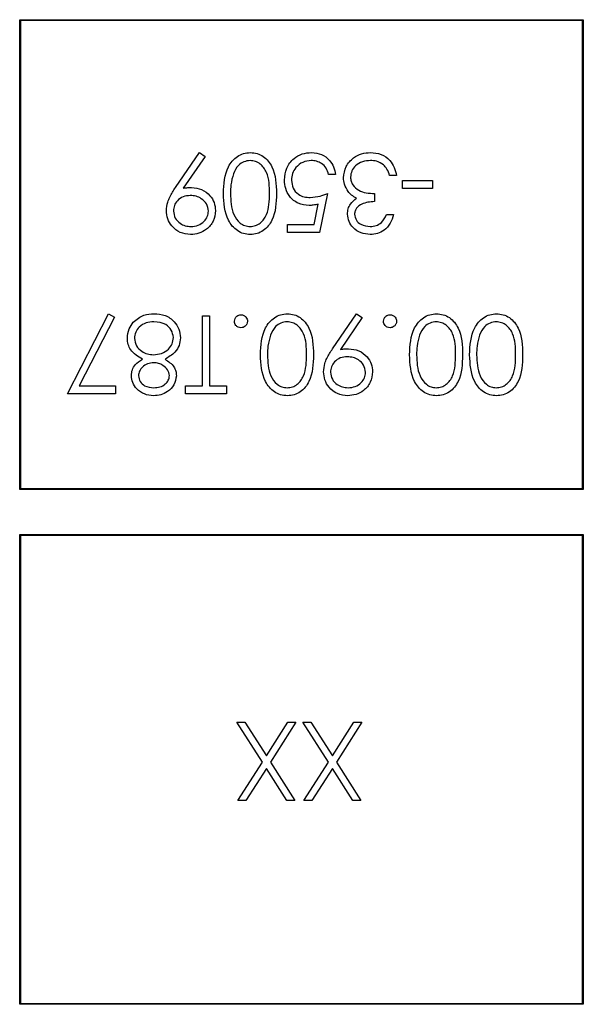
# Paper-space layout 'Blatt3' of a CAD drawing. Header units: millimetres. Extents: x 5 to 418, y 2 to 292.
# Tile 69 of 83: x 330 to 333, y 92 to 97. Entities that reach past the tile are written whole.
import ezdxf

# ---------------------------------------------------------------- set-up
doc = ezdxf.new("R2010")
doc.units = ezdxf.units.MM

psp = doc.layouts.new('Blatt3')

# ---------------------------------------------------------------- linework, layer by layer
at = {"color": 7, "linetype": 'Continuous', "lineweight": 25}
for p, q in [((330.0085, 97.0116), (333.0172, 97.0116)), ((330.0085, 94.5029), (330.0085, 97.0116)), ((330.0085, 97.0116), (330.0128, 97.0072)), ((333.0128, 97.0072), (330.0128, 97.0072)), ((330.0128, 97.0072), (330.0128, 94.5072)), ((333.0172, 97.0116), (333.0128, 97.0072)), ((333.0128, 94.5072), (333.0128, 97.0072)), ((333.0172, 97.0116), (333.0172, 94.5029)), ((330.8397, 96.1145), (330.968, 96.3021)), ((330.968, 96.3021), (330.9979, 96.2814)), ((330.9979, 96.2814), (330.882, 96.112)), ((331.6945, 96.1846), (331.6571, 96.1846)), ((332.0203, 96.1793), (331.9829, 96.1793)), ((332.0524, 96.1098), (332.0524, 96.1526)), ((332.0524, 96.1526), (332.2126, 96.1526)), ((332.2126, 96.1526), (332.2126, 96.1098)), ((331.6517, 96.0831), (331.609, 95.8748)), ((331.9028, 96.0831), (331.9028, 96.0404)), ((332.2126, 96.1098), (332.0524, 96.1098)), ((331.5798, 95.9175), (331.6022, 96.0271)), ((331.9669, 95.971), (332.0043, 95.971)), ((331.4381, 95.9175), (331.5798, 95.9175)), ((331.4381, 95.8748), (331.4381, 95.9175)), ((331.609, 95.8748), (331.4381, 95.8748)), ((330.2629, 95.0137), (330.4819, 95.441)), ((330.5142, 95.4233), (330.3261, 95.0564)), ((330.4819, 95.441), (330.5142, 95.4233)), ((330.984, 95.4304), (331.0214, 95.4304)), ((330.984, 95.0564), (330.984, 95.4304)), ((331.0214, 95.4304), (331.0214, 95.0564)), ((331.6784, 95.2534), (331.8067, 95.441)), ((331.8365, 95.4203), (331.7207, 95.2509)), ((331.8067, 95.441), (331.8365, 95.4203)), ((330.3261, 95.0564), (330.5193, 95.0564)), ((330.5193, 95.0564), (330.5193, 95.0137)), ((330.8932, 95.0137), (330.8932, 95.0564)), ((330.8932, 95.0564), (330.984, 95.0564)), ((331.0214, 95.0564), (331.1122, 95.0564)), ((331.1122, 95.0564), (331.1122, 95.0137)), ((330.5193, 95.0137), (330.2629, 95.0137)), ((331.1122, 95.0137), (330.8932, 95.0137)), ((330.0085, 94.5029), (330.0128, 94.5072)), ((333.0172, 94.5029), (330.0085, 94.5029)), ((330.0128, 94.5072), (333.0128, 94.5072)), ((333.0172, 94.5029), (333.0128, 94.5072)), ((330.0085, 94.2616), (333.0172, 94.2616)), ((330.0085, 91.7529), (330.0085, 94.2616)), ((330.0085, 94.2616), (330.0128, 94.2572)), ((333.0128, 94.2572), (330.0128, 94.2572)), ((330.0128, 94.2572), (330.0128, 91.7572)), ((333.0172, 94.2616), (333.0128, 94.2572)), ((333.0128, 91.7572), (333.0128, 94.2572)), ((333.0172, 94.2616), (333.0172, 91.7529)), ((331.3038, 93.0464), (331.1678, 93.2589)), ((331.1678, 93.2589), (331.2109, 93.2589)), ((331.2109, 93.2589), (331.3254, 93.0801)), ((331.3254, 93.0801), (331.4398, 93.2589)), ((331.483, 93.2589), (331.3469, 93.0464)), ((331.4398, 93.2589), (331.483, 93.2589)), ((331.6563, 93.0464), (331.5203, 93.2589)), ((331.5203, 93.2589), (331.5635, 93.2589)), ((331.5635, 93.2589), (331.6779, 93.0801)), ((331.6779, 93.0801), (331.7924, 93.2589)), ((331.8355, 93.2589), (331.6995, 93.0464)), ((331.7924, 93.2589), (331.8355, 93.2589)), ((331.1731, 92.8422), (331.3038, 93.0464)), ((331.3469, 93.0464), (331.4776, 92.8422)), ((331.5257, 92.8422), (331.6563, 93.0464)), ((331.6995, 93.0464), (331.8302, 92.8422)), ((331.3254, 93.0127), (331.2163, 92.8422)), ((331.4345, 92.8422), (331.3254, 93.0127)), ((331.6779, 93.0127), (331.5688, 92.8422)), ((331.787, 92.8422), (331.6779, 93.0127)), ((331.2163, 92.8422), (331.1731, 92.8422)), ((331.4776, 92.8422), (331.4345, 92.8422)), ((331.5688, 92.8422), (331.5257, 92.8422)), ((331.8302, 92.8422), (331.787, 92.8422)), ((330.0085, 91.7529), (330.0128, 91.7572)), ((333.0172, 91.7529), (330.0085, 91.7529)), ((330.0128, 91.7572), (333.0128, 91.7572)), ((333.0172, 91.7529), (333.0128, 91.7572))]:
    psp.add_line(p, q, dxfattribs=at)
for points, knots in [([(331.0962, 96.0833), (331.0985, 96.1333), (331.102, 96.2083), (331.1586, 96.2774), (331.2032, 96.2992), (331.2277, 96.3012), (331.24, 96.3021)], [0, 0, 0, 0, 0.499407, 0.748743, 0.874372, 1, 1, 1, 1]), ([(331.24, 96.3021), (331.2522, 96.3012), (331.2765, 96.2992), (331.3207, 96.2774), (331.3755, 96.2074), (331.3778, 96.133), (331.3793, 96.0833)], [0, 0, 0, 0, 0.125551, 0.25109, 0.50025, 1, 1, 1, 1]), ([(331.422, 96.1553), (331.4245, 96.1769), (331.4294, 96.2201), (331.4668, 96.2704), (331.5163, 96.2983), (331.5503, 96.3009), (331.5674, 96.3021)], [0, 0, 0, 0, 0.2798641, 0.559271, 0.7794235, 1, 1, 1, 1]), ([(331.5674, 96.3021), (331.5852, 96.3003), (331.6209, 96.2967), (331.6613, 96.2648), (331.6863, 96.2259), (331.6917, 96.1984), (331.6945, 96.1846)], [0, 0, 0, 0, 0.279625, 0.559019, 0.77938, 1, 1, 1, 1]), ([(331.7372, 96.1677), (331.7402, 96.1881), (331.7462, 96.229), (331.7853, 96.274), (331.833, 96.2984), (331.8652, 96.3009), (331.8814, 96.3021)], [0, 0, 0, 0, 0.279304, 0.558838, 0.779277, 1, 1, 1, 1]), ([(331.8814, 96.3021), (331.9005, 96.3005), (331.9387, 96.2971), (331.9838, 96.2651), (332.01, 96.223), (332.0169, 96.1939), (332.0203, 96.1793)], [0, 0, 0, 0, 0.279886, 0.558979, 0.779263, 1, 1, 1, 1]), ([(331.2387, 96.2594), (331.2274, 96.258), (331.2046, 96.2551), (331.1694, 96.2313), (331.157, 96.2044), (331.1494, 96.1879)], [0, 0, 0, 0, 0.280257, 0.560781, 1, 1, 1, 1]), ([(331.3419, 96.0831), (331.3416, 96.1221), (331.3412, 96.1804), (331.3011, 96.2373), (331.2673, 96.2563), (331.2483, 96.2584), (331.2387, 96.2594)], [0, 0, 0, 0, 0.500291, 0.749086, 0.874606, 1, 1, 1, 1]), ([(331.5652, 96.2594), (331.5496, 96.2576), (331.5184, 96.2539), (331.4835, 96.2254), (331.4624, 96.1906), (331.4604, 96.166), (331.4594, 96.1537)], [0, 0, 0, 0, 0.279617, 0.559357, 0.779559, 1, 1, 1, 1]), ([(331.6571, 96.1846), (331.6539, 96.1964), (331.6474, 96.2199), (331.622, 96.2437), (331.5936, 96.257), (331.5747, 96.2586), (331.5652, 96.2594)], [0, 0, 0, 0, 0.28005, 0.559166, 0.779583, 1, 1, 1, 1]), ([(331.8807, 96.2594), (331.8662, 96.2584), (331.8374, 96.2565), (331.8025, 96.2349), (331.7788, 96.2052), (331.776, 96.1826), (331.7746, 96.1713)], [0, 0, 0, 0, 0.2805991, 0.5601509, 0.7803026, 1, 1, 1, 1]), ([(331.9503, 96.2369), (331.9383, 96.2444), (331.9169, 96.2578), (331.8918, 96.2589), (331.8807, 96.2594)], [0, 0, 0, 0, 0.558748, 1, 1, 1, 1]), ([(331.9829, 96.1793), (331.9791, 96.1914), (331.9723, 96.213), (331.957, 96.2296), (331.9503, 96.2369)], [0, 0, 0, 0, 0.560694, 1, 1, 1, 1]), ([(331.1494, 96.1879), (331.144, 96.1687), (331.1346, 96.1344), (331.1339, 96.0988), (331.1336, 96.0831)], [0, 0, 0, 0, 0.559599, 1, 1, 1, 1]), ([(331.5532, 96.019), (331.5332, 96.0211), (331.4934, 96.0254), (331.4496, 96.0629), (331.4252, 96.1085), (331.4231, 96.1397), (331.422, 96.1553)], [0, 0, 0, 0, 0.279688, 0.559025, 0.779292, 1, 1, 1, 1]), ([(331.4594, 96.1537), (331.461, 96.1393), (331.4641, 96.1105), (331.4921, 96.0792), (331.5261, 96.0637), (331.5486, 96.0624), (331.5599, 96.0618)], [0, 0, 0, 0, 0.279539, 0.558617, 0.779047, 1, 1, 1, 1]), ([(331.7621, 96.0936), (331.7541, 96.1064), (331.7398, 96.1292), (331.738, 96.1559), (331.7372, 96.1677)], [0, 0, 0, 0, 0.559419, 1, 1, 1, 1]), ([(331.7746, 96.1713), (331.7752, 96.164), (331.7764, 96.1495), (331.7894, 96.1232), (331.8282, 96.0873), (331.8729, 96.0848), (331.9028, 96.0831)], [0, 0, 0, 0, 0.125587, 0.251191, 0.500605, 1, 1, 1, 1]), ([(330.7917, 95.9922), (330.7932, 96.0073), (330.7957, 96.0322), (330.8094, 96.0643), (330.8235, 96.09), (330.8343, 96.1064), (330.8397, 96.1145)], [0, 0, 0, 0, 0.339295, 0.559425, 0.779695, 1, 1, 1, 1]), ([(330.882, 96.112), (330.8902, 96.113), (330.9047, 96.1147), (330.9194, 96.115), (330.9258, 96.1152)], [0, 0, 0, 0, 0.559944, 1, 1, 1, 1]), ([(330.9258, 96.1152), (330.9444, 96.1132), (330.9815, 96.1092), (331.0235, 96.0764), (331.0496, 96.0355), (331.0522, 96.0063), (331.0535, 95.9917)], [0, 0, 0, 0, 0.279814, 0.559489, 0.779635, 1, 1, 1, 1]), ([(331.24, 95.8641), (331.2277, 95.8651), (331.2032, 95.8671), (331.1585, 95.8888), (331.1022, 95.9583), (331.0986, 96.0333), (331.0962, 96.0833)], [0, 0, 0, 0, 0.1256, 0.251197, 0.500581, 1, 1, 1, 1]), ([(331.1336, 96.0831), (331.1351, 96.0444), (331.1374, 95.9865), (331.1764, 95.9292), (331.2101, 95.9099), (331.2292, 95.9079), (331.2387, 95.9068)], [0, 0, 0, 0, 0.500072, 0.749021, 0.874598, 1, 1, 1, 1]), ([(331.2387, 95.9068), (331.2483, 95.9078), (331.2674, 95.9097), (331.2927, 95.9244), (331.313, 95.9449), (331.3405, 95.9956), (331.3413, 96.0442), (331.3419, 96.0831)], [0, 0, 0, 0, 0.1251388, 0.2504182, 0.3755189, 0.5008471, 1, 1, 1, 1]), ([(331.3793, 96.0833), (331.3777, 96.0335), (331.3757, 95.9713), (331.3368, 95.9087), (331.3098, 95.8838), (331.2765, 95.8671), (331.2522, 95.8651), (331.24, 95.8641)], [0, 0, 0, 0, 0.498702, 0.6241765, 0.7494675, 0.8747453, 1, 1, 1, 1]), ([(331.5599, 96.0618), (331.5776, 96.0636), (331.6091, 96.0669), (331.6387, 96.0782), (331.6517, 96.0831)], [0, 0, 0, 0, 0.559416, 1, 1, 1, 1]), ([(331.8072, 96.0581), (331.7975, 96.0632), (331.7802, 96.0722), (331.7676, 96.0871), (331.7621, 96.0936)], [0, 0, 0, 0, 0.559795, 1, 1, 1, 1]), ([(330.9189, 96.0724), (330.906, 96.0714), (330.8804, 96.0693), (330.8504, 96.0479), (330.832, 96.0198), (330.8301, 95.9997), (330.8291, 95.9896)], [0, 0, 0, 0, 0.280319, 0.55953, 0.779753, 1, 1, 1, 1]), ([(331.0161, 95.9896), (331.0139, 96.0029), (331.0097, 96.0295), (330.9812, 96.0556), (330.9502, 96.0703), (330.9293, 96.0717), (330.9189, 96.0724)], [0, 0, 0, 0, 0.278472, 0.558424, 0.779098, 1, 1, 1, 1]), ([(331.6022, 96.0271), (331.5932, 96.0246), (331.5771, 96.0202), (331.5605, 96.0194), (331.5532, 96.019)], [0, 0, 0, 0, 0.560064, 1, 1, 1, 1]), ([(331.7586, 95.9724), (331.7593, 95.982), (331.7606, 96.0012), (331.7756, 96.0332), (331.7953, 96.0487), (331.8072, 96.0581)], [0, 0, 0, 0, 0.280508, 0.560792, 1, 1, 1, 1]), ([(331.9028, 96.0404), (331.8793, 96.0382), (331.844, 96.035), (331.8095, 96.0105), (331.7977, 95.9898), (331.7965, 95.9781), (331.796, 95.9722)], [0, 0, 0, 0, 0.499418, 0.749016, 0.874544, 1, 1, 1, 1]), ([(330.9208, 95.8641), (330.9019, 95.8663), (330.864, 95.8708), (330.8211, 95.9048), (330.7962, 95.9476), (330.7932, 95.9773), (330.7917, 95.9922)], [0, 0, 0, 0, 0.27973, 0.559163, 0.779612, 1, 1, 1, 1]), ([(330.8291, 95.9896), (330.831, 95.9766), (330.8349, 95.9506), (330.862, 95.9243), (330.892, 95.909), (330.9125, 95.9076), (330.9227, 95.9068)], [0, 0, 0, 0, 0.278722, 0.558569, 0.779171, 1, 1, 1, 1]), ([(331.0535, 95.9917), (331.0512, 95.9725), (331.0466, 95.934), (331.0098, 95.8922), (330.966, 95.8683), (330.9359, 95.8655), (330.9208, 95.8641)], [0, 0, 0, 0, 0.279538, 0.558851, 0.779452, 1, 1, 1, 1]), ([(330.9227, 95.9068), (330.9357, 95.9081), (330.9617, 95.9106), (330.9923, 95.9316), (331.0127, 95.959), (331.0149, 95.9794), (331.0161, 95.9896)], [0, 0, 0, 0, 0.280092, 0.560011, 0.780131, 1, 1, 1, 1]), ([(331.8803, 95.8641), (331.8634, 95.8659), (331.8297, 95.8695), (331.7893, 95.8963), (331.7637, 95.9327), (331.7603, 95.9591), (331.7586, 95.9724)], [0, 0, 0, 0, 0.280085, 0.559868, 0.780099, 1, 1, 1, 1]), ([(331.796, 95.9722), (331.7981, 95.9613), (331.8023, 95.9394), (331.8342, 95.9124), (331.8625, 95.909), (331.8798, 95.9068)], [0, 0, 0, 0, 0.278859, 0.5600742, 1, 1, 1, 1]), ([(331.8798, 95.9068), (331.8906, 95.9077), (331.9122, 95.9094), (331.9467, 95.9303), (331.9592, 95.9555), (331.9669, 95.971)], [0, 0, 0, 0, 0.280636, 0.560364, 1, 1, 1, 1]), ([(332.0043, 95.971), (331.9995, 95.9549), (331.9899, 95.9229), (331.9581, 95.8875), (331.9196, 95.8672), (331.8934, 95.8651), (331.8803, 95.8641)], [0, 0, 0, 0, 0.280288, 0.55968, 0.779747, 1, 1, 1, 1]), ([(330.5834, 95.309), (330.585, 95.3267), (330.588, 95.3584), (330.6067, 95.384), (330.6149, 95.3953)], [0, 0, 0, 0, 0.559346, 1, 1, 1, 1]), ([(330.6149, 95.3953), (330.6329, 95.4106), (330.6651, 95.4379), (330.707, 95.4401), (330.7255, 95.441)], [0, 0, 0, 0, 0.5577579, 1, 1, 1, 1]), ([(330.7251, 95.3983), (330.7107, 95.3973), (330.6821, 95.3954), (330.6475, 95.3735), (330.6248, 95.3434), (330.6221, 95.321), (330.6208, 95.3097)], [0, 0, 0, 0, 0.2806017, 0.5599618, 0.7801797, 1, 1, 1, 1]), ([(330.8291, 95.3137), (330.8267, 95.3276), (330.822, 95.3554), (330.7835, 95.3921), (330.7472, 95.3959), (330.7251, 95.3983)], [0, 0, 0, 0, 0.279833, 0.560198, 1, 1, 1, 1]), ([(330.7255, 95.441), (330.7457, 95.4398), (330.7859, 95.4373), (330.8328, 95.4035), (330.8611, 95.3595), (330.8647, 95.3281), (330.8665, 95.3124)], [0, 0, 0, 0, 0.280545, 0.559269, 0.779816, 1, 1, 1, 1]), ([(331.1549, 95.401), (331.1556, 95.4061), (331.1568, 95.4163), (331.1663, 95.4276), (331.1776, 95.4346), (331.1856, 95.4353), (331.1897, 95.4357)], [0, 0, 0, 0, 0.279469, 0.559358, 0.779674, 1, 1, 1, 1]), ([(331.1897, 95.3663), (331.1845, 95.3668), (331.1743, 95.368), (331.163, 95.3776), (331.1559, 95.3889), (331.1553, 95.3969), (331.1549, 95.401)], [0, 0, 0, 0, 0.2796016, 0.559212, 0.7794752, 1, 1, 1, 1]), ([(331.1897, 95.4357), (331.1948, 95.4351), (331.205, 95.4338), (331.2163, 95.4244), (331.2233, 95.413), (331.224, 95.405), (331.2244, 95.401)], [0, 0, 0, 0, 0.279581, 0.559143, 0.779575, 1, 1, 1, 1]), ([(331.2244, 95.401), (331.2238, 95.3959), (331.2226, 95.3856), (331.2131, 95.3743), (331.2017, 95.3673), (331.1937, 95.3666), (331.1897, 95.3663)], [0, 0, 0, 0, 0.279576, 0.559284, 0.779552, 1, 1, 1, 1]), ([(331.2938, 95.2222), (331.2962, 95.2722), (331.2997, 95.3472), (331.3563, 95.4162), (331.4009, 95.4381), (331.4254, 95.44), (331.4376, 95.441)], [0, 0, 0, 0, 0.499407, 0.748743, 0.874372, 1, 1, 1, 1]), ([(331.4364, 95.3983), (331.425, 95.3969), (331.4022, 95.394), (331.3671, 95.3702), (331.3546, 95.3432), (331.347, 95.3268)], [0, 0, 0, 0, 0.280257, 0.560781, 1, 1, 1, 1]), ([(331.5396, 95.222), (331.5393, 95.261), (331.5388, 95.3193), (331.4988, 95.3762), (331.465, 95.3952), (331.4459, 95.3973), (331.4364, 95.3983)], [0, 0, 0, 0, 0.500291, 0.749086, 0.874606, 1, 1, 1, 1]), ([(331.4376, 95.441), (331.4498, 95.44), (331.4741, 95.4381), (331.5184, 95.4163), (331.5731, 95.3462), (331.5754, 95.2718), (331.577, 95.2222)], [0, 0, 0, 0, 0.125551, 0.25109, 0.50025, 1, 1, 1, 1]), ([(331.9509, 95.401), (331.9515, 95.4061), (331.9527, 95.4163), (331.9622, 95.4276), (331.9735, 95.4346), (331.9816, 95.4353), (331.9856, 95.4357)], [0, 0, 0, 0, 0.279469, 0.559358, 0.779674, 1, 1, 1, 1]), ([(331.9856, 95.3663), (331.9805, 95.3668), (331.9702, 95.368), (331.959, 95.3776), (331.9518, 95.3889), (331.9512, 95.3969), (331.9509, 95.401)], [0, 0, 0, 0, 0.279602, 0.559212, 0.779475, 1, 1, 1, 1]), ([(331.9856, 95.4357), (331.9907, 95.4351), (332.0009, 95.4338), (332.0122, 95.4244), (332.0192, 95.413), (332.02, 95.405), (332.0203, 95.401)], [0, 0, 0, 0, 0.279581, 0.559143, 0.779575, 1, 1, 1, 1]), ([(332.0203, 95.401), (332.0197, 95.3959), (332.0185, 95.3856), (332.0091, 95.3743), (331.9977, 95.3673), (331.9896, 95.3666), (331.9856, 95.3663)], [0, 0, 0, 0, 0.279576, 0.559284, 0.779552, 1, 1, 1, 1]), ([(332.0898, 95.2222), (332.0921, 95.2722), (332.0956, 95.3472), (332.1522, 95.4162), (332.1968, 95.4381), (332.2213, 95.44), (332.2336, 95.441)], [0, 0, 0, 0, 0.499407, 0.748743, 0.874372, 1, 1, 1, 1]), ([(332.2323, 95.3983), (332.221, 95.3969), (332.1982, 95.394), (332.163, 95.3702), (332.1506, 95.3432), (332.1429, 95.3268)], [0, 0, 0, 0, 0.2802572, 0.5607811, 1, 1, 1, 1]), ([(332.3355, 95.222), (332.3352, 95.261), (332.3347, 95.3193), (332.2947, 95.3762), (332.2609, 95.3952), (332.2419, 95.3973), (332.2323, 95.3983)], [0, 0, 0, 0, 0.500291, 0.749086, 0.874606, 1, 1, 1, 1]), ([(332.2336, 95.441), (332.2458, 95.44), (332.2701, 95.4381), (332.3143, 95.4163), (332.369, 95.3462), (332.3714, 95.2718), (332.3729, 95.2222)], [0, 0, 0, 0, 0.125551, 0.25109, 0.50025, 1, 1, 1, 1]), ([(332.4103, 95.2222), (332.4126, 95.2722), (332.4161, 95.3472), (332.4728, 95.4162), (332.5173, 95.4381), (332.5418, 95.44), (332.5541, 95.441)], [0, 0, 0, 0, 0.499407, 0.748743, 0.874372, 1, 1, 1, 1]), ([(332.5529, 95.3983), (332.5415, 95.3969), (332.5187, 95.394), (332.4835, 95.3702), (332.4711, 95.3432), (332.4635, 95.3268)], [0, 0, 0, 0, 0.280257, 0.560781, 1, 1, 1, 1]), ([(332.656, 95.222), (332.6557, 95.261), (332.6553, 95.3193), (332.6152, 95.3762), (332.5814, 95.3952), (332.5624, 95.3973), (332.5529, 95.3983)], [0, 0, 0, 0, 0.500291, 0.749086, 0.874606, 1, 1, 1, 1]), ([(332.5541, 95.441), (332.5663, 95.44), (332.5906, 95.4381), (332.6348, 95.4163), (332.6896, 95.3462), (332.6919, 95.2718), (332.6934, 95.2222)], [0, 0, 0, 0, 0.125551, 0.25109, 0.50025, 1, 1, 1, 1]), ([(330.6639, 95.1982), (330.6403, 95.2125), (330.6074, 95.2325), (330.5858, 95.2771), (330.5842, 95.2984), (330.5834, 95.309)], [0, 0, 0, 0, 0.5582714, 0.7790888, 1, 1, 1, 1]), ([(330.6208, 95.3097), (330.6232, 95.2959), (330.6281, 95.2681), (330.6577, 95.2407), (330.6898, 95.2243), (330.7117, 95.2228), (330.7227, 95.222)], [0, 0, 0, 0, 0.278303, 0.558509, 0.779146, 1, 1, 1, 1]), ([(330.7227, 95.222), (330.7373, 95.2233), (330.7666, 95.2258), (330.8011, 95.2491), (330.8249, 95.2792), (330.8277, 95.3022), (330.8291, 95.3137)], [0, 0, 0, 0, 0.280283, 0.560138, 0.780298, 1, 1, 1, 1]), ([(330.8665, 95.3124), (330.8651, 95.2985), (330.8624, 95.2707), (330.8344, 95.2275), (330.8033, 95.2093), (330.7843, 95.1982)], [0, 0, 0, 0, 0.279987, 0.559901, 1, 1, 1, 1]), ([(331.347, 95.3268), (331.3417, 95.3076), (331.3322, 95.2732), (331.3315, 95.2377), (331.3312, 95.222)], [0, 0, 0, 0, 0.559599, 1, 1, 1, 1]), ([(332.1429, 95.3268), (332.1376, 95.3076), (332.1282, 95.2732), (332.1275, 95.2377), (332.1272, 95.222)], [0, 0, 0, 0, 0.559599, 1, 1, 1, 1]), ([(332.4635, 95.3268), (332.4581, 95.3076), (332.4487, 95.2732), (332.448, 95.2377), (332.4477, 95.222)], [0, 0, 0, 0, 0.559599, 1, 1, 1, 1]), ([(331.6304, 95.131), (331.6319, 95.1461), (331.6344, 95.171), (331.6481, 95.2032), (331.6621, 95.2289), (331.673, 95.2452), (331.6784, 95.2534)], [0, 0, 0, 0, 0.339295, 0.559425, 0.779695, 1, 1, 1, 1]), ([(331.7207, 95.2509), (331.7288, 95.2519), (331.7434, 95.2536), (331.7581, 95.2539), (331.7645, 95.2541)], [0, 0, 0, 0, 0.559944, 1, 1, 1, 1]), ([(331.7645, 95.2541), (331.7831, 95.2521), (331.8202, 95.2481), (331.8622, 95.2152), (331.8883, 95.1744), (331.8908, 95.1452), (331.8921, 95.1306)], [0, 0, 0, 0, 0.279814, 0.559489, 0.779635, 1, 1, 1, 1]), ([(330.6047, 95.1111), (330.6057, 95.1215), (330.6075, 95.1423), (330.6273, 95.1751), (330.65, 95.1895), (330.6639, 95.1982)], [0, 0, 0, 0, 0.280159, 0.560243, 1, 1, 1, 1]), ([(330.7843, 95.1982), (330.8022, 95.1864), (330.8271, 95.1698), (330.843, 95.1347), (330.8444, 95.1182), (330.8451, 95.1099)], [0, 0, 0, 0, 0.557752, 0.778932, 1, 1, 1, 1]), ([(331.4376, 95.003), (331.4254, 95.004), (331.4009, 95.0059), (331.3562, 95.0277), (331.2998, 95.0972), (331.2962, 95.1722), (331.2938, 95.2222)], [0, 0, 0, 0, 0.1256001, 0.2511969, 0.5005813, 1, 1, 1, 1]), ([(331.3312, 95.222), (331.3328, 95.1833), (331.3351, 95.1254), (331.3741, 95.0681), (331.4078, 95.0488), (331.4269, 95.0467), (331.4364, 95.0457)], [0, 0, 0, 0, 0.5000715, 0.7490206, 0.8745985, 1, 1, 1, 1]), ([(331.4364, 95.0457), (331.4459, 95.0467), (331.4651, 95.0486), (331.4904, 95.0633), (331.5106, 95.0837), (331.5382, 95.1345), (331.539, 95.1831), (331.5396, 95.222)], [0, 0, 0, 0, 0.1251388, 0.2504182, 0.3755189, 0.5008471, 1, 1, 1, 1]), ([(331.577, 95.2222), (331.5753, 95.1724), (331.5733, 95.1102), (331.5345, 95.0476), (331.5074, 95.0227), (331.4742, 95.006), (331.4498, 95.004), (331.4376, 95.003)], [0, 0, 0, 0, 0.498702, 0.624177, 0.749467, 0.874745, 1, 1, 1, 1]), ([(331.7576, 95.2113), (331.7447, 95.2103), (331.7191, 95.2082), (331.6891, 95.1868), (331.6707, 95.1587), (331.6687, 95.1386), (331.6678, 95.1285)], [0, 0, 0, 0, 0.280319, 0.55953, 0.779753, 1, 1, 1, 1]), ([(331.8547, 95.1285), (331.8526, 95.1418), (331.8484, 95.1684), (331.8198, 95.1945), (331.7889, 95.2092), (331.768, 95.2106), (331.7576, 95.2113)], [0, 0, 0, 0, 0.278472, 0.558424, 0.779098, 1, 1, 1, 1]), ([(332.2336, 95.003), (332.2213, 95.004), (332.1968, 95.0059), (332.1521, 95.0277), (332.0958, 95.0972), (332.0922, 95.1722), (332.0898, 95.2222)], [0, 0, 0, 0, 0.1256, 0.251197, 0.500581, 1, 1, 1, 1]), ([(332.1272, 95.222), (332.1287, 95.1833), (332.131, 95.1254), (332.17, 95.0681), (332.2037, 95.0488), (332.2228, 95.0467), (332.2323, 95.0457)], [0, 0, 0, 0, 0.500072, 0.749021, 0.874598, 1, 1, 1, 1]), ([(332.2323, 95.0457), (332.2419, 95.0467), (332.261, 95.0486), (332.2863, 95.0633), (332.3066, 95.0837), (332.3341, 95.1345), (332.3349, 95.1831), (332.3355, 95.222)], [0, 0, 0, 0, 0.125139, 0.250418, 0.375519, 0.500847, 1, 1, 1, 1]), ([(332.3729, 95.2222), (332.3713, 95.1724), (332.3693, 95.1102), (332.3304, 95.0476), (332.3034, 95.0227), (332.2701, 95.006), (332.2458, 95.004), (332.2336, 95.003)], [0, 0, 0, 0, 0.498702, 0.624177, 0.749467, 0.874745, 1, 1, 1, 1]), ([(332.5541, 95.003), (332.5418, 95.004), (332.5173, 95.0059), (332.4726, 95.0277), (332.4163, 95.0972), (332.4127, 95.1722), (332.4103, 95.2222)], [0, 0, 0, 0, 0.1256, 0.251197, 0.500581, 1, 1, 1, 1]), ([(332.4477, 95.222), (332.4492, 95.1833), (332.4515, 95.1254), (332.4905, 95.0681), (332.5242, 95.0488), (332.5433, 95.0467), (332.5529, 95.0457)], [0, 0, 0, 0, 0.500072, 0.749021, 0.874598, 1, 1, 1, 1]), ([(332.5529, 95.0457), (332.5624, 95.0467), (332.5815, 95.0486), (332.6068, 95.0633), (332.6271, 95.0837), (332.6546, 95.1345), (332.6554, 95.1831), (332.656, 95.222)], [0, 0, 0, 0, 0.1251388, 0.2504182, 0.3755189, 0.5008471, 1, 1, 1, 1]), ([(332.6934, 95.2222), (332.6918, 95.1724), (332.6898, 95.1102), (332.6509, 95.0476), (332.6239, 95.0227), (332.5906, 95.006), (332.5663, 95.004), (332.5541, 95.003)], [0, 0, 0, 0, 0.498702, 0.624177, 0.749467, 0.874745, 1, 1, 1, 1]), ([(330.7236, 95.1793), (330.7125, 95.1781), (330.6905, 95.1758), (330.6637, 95.1589), (330.6462, 95.1356), (330.6435, 95.1183), (330.6421, 95.1097)], [0, 0, 0, 0, 0.280237, 0.560145, 0.780435, 1, 1, 1, 1]), ([(330.8077, 95.1105), (330.8054, 95.1215), (330.8007, 95.1437), (330.776, 95.1647), (330.75, 95.1774), (330.7324, 95.1786), (330.7236, 95.1793)], [0, 0, 0, 0, 0.277721, 0.558224, 0.779072, 1, 1, 1, 1]), ([(331.7595, 95.003), (331.7406, 95.0052), (331.7027, 95.0097), (331.6598, 95.0437), (331.6349, 95.0865), (331.6319, 95.1162), (331.6304, 95.131)], [0, 0, 0, 0, 0.27973, 0.559163, 0.779612, 1, 1, 1, 1]), ([(331.8921, 95.1306), (331.8899, 95.1114), (331.8853, 95.0729), (331.8485, 95.0311), (331.8047, 95.0072), (331.7746, 95.0044), (331.7595, 95.003)], [0, 0, 0, 0, 0.279538, 0.558851, 0.779452, 1, 1, 1, 1]), ([(330.723, 95.003), (330.7064, 95.0048), (330.6732, 95.0085), (330.6342, 95.036), (330.6095, 95.072), (330.6063, 95.0981), (330.6047, 95.1111)], [0, 0, 0, 0, 0.279929, 0.559623, 0.779946, 1, 1, 1, 1]), ([(330.6421, 95.1097), (330.6444, 95.099), (330.6488, 95.0775), (330.6795, 95.0498), (330.7078, 95.0473), (330.7251, 95.0457)], [0, 0, 0, 0, 0.278971, 0.559919, 1, 1, 1, 1]), ([(330.8451, 95.1099), (330.8422, 95.0932), (330.8362, 95.0598), (330.8019, 95.0252), (330.7626, 95.0062), (330.7362, 95.0041), (330.723, 95.003)], [0, 0, 0, 0, 0.278806, 0.558457, 0.77916, 1, 1, 1, 1]), ([(330.7251, 95.0457), (330.736, 95.0465), (330.7579, 95.048), (330.7847, 95.0633), (330.8042, 95.0847), (330.8066, 95.1019), (330.8077, 95.1105)], [0, 0, 0, 0, 0.2806507, 0.5605655, 0.7806204, 1, 1, 1, 1]), ([(331.6678, 95.1285), (331.6697, 95.1155), (331.6736, 95.0895), (331.7007, 95.0632), (331.7307, 95.0479), (331.7512, 95.0465), (331.7614, 95.0457)], [0, 0, 0, 0, 0.278722, 0.558569, 0.779171, 1, 1, 1, 1]), ([(331.7614, 95.0457), (331.7744, 95.047), (331.8004, 95.0495), (331.8309, 95.0705), (331.8514, 95.0979), (331.8536, 95.1183), (331.8547, 95.1285)], [0, 0, 0, 0, 0.2800921, 0.5600105, 0.7801305, 1, 1, 1, 1])]:
    psp.add_open_spline(points, degree=3, knots=knots, dxfattribs=at)

doc.saveas('drawing.dxf')
